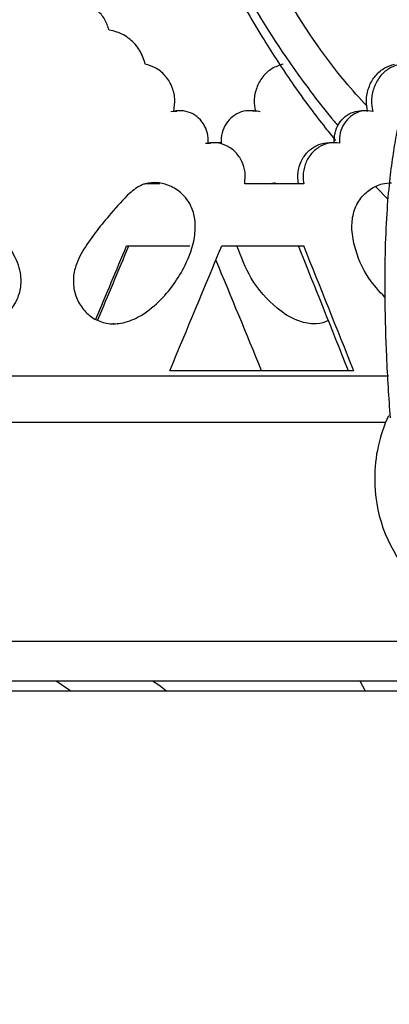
# Model space of a CAD drawing. Header units: millimetres. Extents: x 65 to 121, y 64 to 185.
# Tile 109 of 175: x 86.29 to 87.68, y 124.23 to 127.94. Entities that reach past the tile are written whole.
import ezdxf

# ---------------------------------------------------------------- set-up
doc = ezdxf.new("R2010")
doc.units = ezdxf.units.MM
doc.styles.add('SLDTEXTSTYLE0', font='TXT', dxfattribs={"width": 0.75})
doc.dimstyles.new('SLDDIMSTYLE0', dxfattribs={"dimtxt": 3.5, "dimasz": 3.302, "dimexe": 0, "dimexo": 0.0625, "dimgap": 0.875, "dimtad": 1, "dimdec": 0, "dimlfac": 20, "dimrnd": 1e-09, "dimzin": 12, "dimdsep": 46, "dimtxsty": 'SLDTEXTSTYLE0', "dimsah": 1, "dimcen": 0.09, "dimadec": 0, "dimazin": 3, "dimtfac": 1, "dimtdec": 0, "dimtofl": 0, "dimtmove": 0, "dimatfit": 3, "dimfxl": 0, "dimfrac": 2, "dimtolj": 1, "dimtzin": 12, "dimarcsym": 0})
doc.dimstyles.new('SLDDIMSTYLE1', dxfattribs={"dimtxt": 3.5, "dimasz": 3.302, "dimexe": 0, "dimexo": 0.0625, "dimgap": 0.875, "dimtad": 1, "dimdec": 0, "dimlfac": 20, "dimrnd": 1e-09, "dimzin": 12, "dimdsep": 46, "dimtxsty": 'SLDTEXTSTYLE0', "dimsah": 1, "dimcen": 0.09, "dimadec": 0, "dimazin": 3, "dimtfac": 1, "dimtdec": 0, "dimtmove": 0, "dimatfit": 0, "dimfxl": 0, "dimfrac": 2, "dimtolj": 1, "dimtzin": 12, "dimarcsym": 0})

# ---------------------------------------------------------------- blocks, each defined once
blk = doc.blocks.new('_D')
at = {"color": 7, "linetype": 'Continuous', "lineweight": 18}
for p, q in [((87.9732, 185.0116), (121.2937, 185.0116)), ((120.2937, 185.0116), (120.2937, 118.6561)), ((85.3725, 118.6561), (121.2937, 118.6561))]:
    blk.add_line(p, q, dxfattribs=at)
for points in [[(120.2937, 185.0116), (119.7857, 181.7096), (120.8017, 181.7096)], [(120.2937, 118.6561), (120.8017, 121.9581), (119.7857, 121.9581)]]:
    blk.add_solid(points, dxfattribs=at)
at = {"color": 7, "linetype": 'Continuous', "lineweight": 18, "insert": (115.782, 153.7638), "char_height": 3.5, "attachment_point": 1, "rotation": 90, "style": 'SLDTEXTSTYLE0'}
blk.add_mtext('1327', dxfattribs=at)
blk = doc.blocks.new('_D_1')
at = {"color": 7, "linetype": 'Continuous', "lineweight": 18}
for p, q in [((86.2605, 139.3984), (111.3595, 139.3984)), ((110.3595, 139.3984), (110.3595, 118.6561)), ((85.3725, 118.6561), (111.3595, 118.6561))]:
    blk.add_line(p, q, dxfattribs=at)
for points in [[(110.3595, 139.3984), (109.8515, 136.0964), (110.8675, 136.0964)], [(110.3595, 118.6561), (110.8675, 121.9581), (109.8515, 121.9581)]]:
    blk.add_solid(points, dxfattribs=at)
at = {"color": 7, "linetype": 'Continuous', "lineweight": 18, "insert": (105.8477, 126.8513), "char_height": 3.5, "attachment_point": 1, "rotation": 90, "style": 'SLDTEXTSTYLE0'}
blk.add_mtext('415', dxfattribs=at)

msp = doc.modelspace()

# ---------------------------------------------------------------- linework, layer by layer
at = {"color": 7, "linetype": 'Continuous', "lineweight": 25}
for p, q in [((86.85775, 127.59569), (86.88095, 127.59686)), ((86.89169, 127.59835), (86.88089, 127.59835)), ((87.17124, 127.59835), (87.15371, 127.59835)), ((87.59659, 127.59835), (87.57687, 127.59835)), ((86.98797, 127.47594), (87.00683, 127.47568)), ((87.01766, 127.47752), (87.00685, 127.47752)), ((87.0463, 127.47752), (87.02875, 127.47752)), ((87.47492, 127.47752), (87.45518, 127.47752)), ((86.81604, 127.3228), (86.76165, 127.3228)), ((87.35863, 127.3228), (87.13637, 127.3228)), ((87.21766, 127.3228), (87.24986, 127.32594)), ((87.25163, 127.32611), (87.23928, 127.3228)), ((87.63105, 127.31124), (87.67645, 127.26455)), ((86.69107, 127.08851), (86.92901, 127.08851)), ((87.04958, 127.08851), (87.35863, 127.08851)), ((87.54711, 126.61757), (86.85367, 126.61757)), ((80.93066, 126.5978), (87.67864, 126.5978)), ((80.95224, 126.4228), (87.66758, 126.4228)), ((80.72136, 125.4478), (87.87426, 125.4478)), ((84.12064, 125.40983), (87.89338, 125.40983))]:
    msp.add_line(p, q, dxfattribs=at)
at = {"color": 1, "linetype": 'Continuous', "lineweight": 25}
for p, q in [((80.77609, 125.5978), (87.82367, 125.5978)), ((87.57028, 125.4478), (87.59003, 125.40983))]:
    msp.add_line(p, q, dxfattribs=at)
at = {"color": 1, "linetype": 'Continuous', "lineweight": 25, "flags": 128}
for points in [[(86.42577, 125.4478), (86.47648, 125.41234), (86.47931, 125.40983)], [(86.78843, 125.4478), (86.81315, 125.4327), (86.84198, 125.40983)]]:
    msp.add_lwpolyline(points, dxfattribs=at)
at = {"color": 7, "linetype": 'Continuous', "lineweight": 25}
for centre, radius, start, end in [((88.18501, 126.21251), 0.55848, 155.12427, 180.16947), ((88.1635, 126.20466), 0.537, 179.33828, 219.84119), ((84.62246, 128.60428), 7.69444, 278.917496, 335.470453)]:
    msp.add_arc(centre, radius, start, end, dxfattribs=at)
for centre, major_axis, ratio, start_param, end_param in [((84.37246, 125.29399), (7.34284, 17.05596), 0.0772121, 4.8347062, 4.8509682), ((84.37246, 125.29399), (7.38221, 17.14742), 0.0772121, 4.8340669, 4.8504043), ((84.37246, 129.6404), (6.78455, 17.10999), 0.1868414, 4.6092293, 4.6370489), ((84.37246, 125.29399), (-6.74837, 17.01874), 0.1868414, 4.7160742, 4.7437872), ((84.37246, 125.29399), (-6.78455, 17.10999), 0.1868414, 4.7156593, 4.7432233), ((84.37246, 129.6404), (-7.34284, 17.05596), 0.0772121, 4.5010885, 4.5259321)]:
    msp.add_ellipse(centre, major_axis=major_axis, ratio=ratio, start_param=start_param, end_param=end_param, dxfattribs=at)
for points, knots in [([(86.27227, 133.73456), (86.27285, 133.67178), (86.27412, 133.53214), (86.28062, 133.30707), (86.28922, 133.05465), (86.29998, 132.78693), (86.31231, 132.5124), (86.33198, 132.11796), (86.3607, 131.62247), (86.40184, 131.06404), (86.4479, 130.57619), (86.498, 130.15685), (86.55458, 129.78191), (86.61973, 129.43469), (86.69417, 129.11408), (86.77874, 128.81915), (86.8683, 128.5608), (86.96949, 128.31374), (87.08112, 128.08346), (87.19976, 127.87615), (87.2997, 127.72322), (87.37827, 127.61415), (87.43305, 127.54194), (87.46584, 127.50199), (87.47886, 127.48614)], [0, 0, 0, 0, 0.0288865, 0.0642487, 0.1035975, 0.1451097, 0.1875478, 0.2300626, 0.3268741, 0.415988, 0.487851, 0.552563, 0.6106208, 0.6627801, 0.7157813, 0.7629951, 0.805271, 0.8432665, 0.8880498, 0.9257518, 0.9565101, 0.9751882, 0.990151, 1, 1, 1, 1]), ([(86.28926, 133.73456), (86.29002, 133.66154), (86.29162, 133.50508), (86.29898, 133.26501), (86.30761, 133.01977), (86.31704, 132.78819), (86.32628, 132.58048), (86.33492, 132.40034), (86.35453, 132.01556), (86.38831, 131.44821), (86.45043, 130.69435), (86.52339, 130.08258), (86.60805, 129.58317), (86.6934, 129.19162), (86.80207, 128.8085), (86.93921, 128.43807), (87.10901, 128.08535), (87.2676, 127.82939), (87.39383, 127.6578), (87.45053, 127.58459), (87.48323, 127.5467), (87.48815, 127.541)], [0, 0, 0, 0, 0.0338367, 0.0725009, 0.1112961, 0.1475598, 0.1799221, 0.2076602, 0.2311528, 0.3585135, 0.4711201, 0.5819526, 0.6444098, 0.7067158, 0.768767, 0.8307678, 0.8926765, 0.9547515, 0.975479, 0.9963084, 1, 1, 1, 1]), ([(87.59756, 127.61495), (87.56957, 127.64563), (87.45289, 127.77349), (87.28016, 128.0385), (87.09426, 128.38965), (86.94842, 128.7585), (86.83163, 129.14158), (86.73476, 129.565), (86.65483, 130.03161), (86.5901, 130.54313), (86.54004, 131.07364), (86.50036, 131.61423), (86.46859, 132.15024), (86.44584, 132.61443), (86.43001, 132.99332), (86.42008, 133.27484), (86.41273, 133.51959), (86.41128, 133.66897), (86.41064, 133.73456)], [0, 0, 0, 0, 0.0207198, 0.086374, 0.1537056, 0.2126737, 0.27552, 0.3435112, 0.4175018, 0.4981531, 0.5855703, 0.667449, 0.7522979, 0.8372647, 0.8852687, 0.9300108, 0.9692672, 1, 1, 1, 1]), ([(87.83779, 127.92539), (87.80666, 127.96819), (87.73186, 128.07106), (87.63316, 128.24323), (87.54423, 128.41854), (87.48207, 128.55937), (87.44585, 128.64906), (87.42371, 128.70653), (87.40543, 128.75579), (87.38972, 128.7985), (87.38067, 128.82605), (87.37905, 128.83098)], [0, 0, 0, 0, 0.1597234, 0.3838326, 0.58728, 0.7382604, 0.8333555, 0.868686, 0.9166341, 0.9850703, 1, 1, 1, 1]), ([(88.28381, 127.95646), (88.26218, 127.97795), (88.22246, 128.01742), (88.16281, 128.04534), (88.11117, 128.0561), (88.06679, 128.05479), (88.02516, 128.04518), (87.97894, 128.02582), (87.92345, 127.98713), (87.86587, 127.92343), (87.81709, 127.84538), (87.78141, 127.76821), (87.75524, 127.69676), (87.73578, 127.63188), (87.71994, 127.56806), (87.70593, 127.50013), (87.69295, 127.42235), (87.68065, 127.32464), (87.67037, 127.20242), (87.6641, 127.05112), (87.66357, 126.87063), (87.6695, 126.66202), (87.67914, 126.51633), (87.68425, 126.43918)], [0, 0, 0, 0, 0.0562777, 0.1033616, 0.1410276, 0.1753613, 0.2016258, 0.23128, 0.2815366, 0.3369148, 0.3881716, 0.4347399, 0.4688137, 0.5008555, 0.5311219, 0.5596147, 0.5943182, 0.6350766, 0.6864204, 0.7486157, 0.8216231, 0.9055383, 1, 1, 1, 1]), ([(86.28948, 128.00681), (86.28798, 128.00683), (86.27163, 128.00704), (86.24017, 128.00108), (86.20084, 127.97789), (86.17091, 127.94364), (86.16158, 127.91556), (86.15712, 127.90213)], [0, 0, 0, 0, 0.02515233, 0.27398415, 0.52287619, 0.77182219, 1, 1, 1, 1]), ([(86.62468, 127.90213), (86.61992, 127.91645), (86.6103, 127.9454), (86.57952, 127.97969), (86.54027, 128.00206), (86.50992, 128.00713), (86.49461, 128.00682), (86.49403, 128.00681)], [0, 0, 0, 0, 0.2434962, 0.4923398, 0.741298, 0.9902927, 1, 1, 1, 1]), ([(86.76143, 127.77361), (86.75535, 127.7918), (86.74319, 127.82819), (86.70448, 127.87055), (86.66281, 127.89462), (86.63476, 127.90015), (86.62468, 127.90213)], [0, 0, 0, 0, 0.2807045, 0.5613994, 0.8423325, 1, 1, 1, 1]), ([(86.86855, 127.59569), (86.87092, 127.61176), (86.87568, 127.64389), (86.86323, 127.69189), (86.83755, 127.73258), (86.802, 127.76175), (86.7743, 127.76985), (86.76143, 127.77361)], [0, 0, 0, 0, 0.2052884, 0.4105762, 0.6159356, 0.8216658, 1, 1, 1, 1]), ([(87.28115, 127.77361), (87.26669, 127.76905), (87.23778, 127.75992), (87.20262, 127.72745), (87.17917, 127.68541), (87.16962, 127.63909), (87.17432, 127.60938), (87.17649, 127.59569)], [0, 0, 0, 0, 0.206215, 0.4124332, 0.6185228, 0.8242159, 1, 1, 1, 1]), ([(87.59904, 127.59569), (87.59676, 127.61175), (87.59222, 127.64389), (87.60413, 127.69189), (87.62863, 127.73258), (87.66245, 127.76175), (87.68864, 127.76985), (87.70081, 127.77361)], [0, 0, 0, 0, 0.2052836, 0.4105633, 0.6159172, 0.8216474, 1, 1, 1, 1]), ([(87.72051, 127.77361), (87.70646, 127.76905), (87.67836, 127.75992), (87.64418, 127.72745), (87.62136, 127.68541), (87.61207, 127.63909), (87.61665, 127.60938), (87.61876, 127.59569)], [0, 0, 0, 0, 0.2062104, 0.4124258, 0.6185097, 0.8242083, 1, 1, 1, 1]), ([(86.99878, 127.47594), (86.99849, 127.48878), (86.99792, 127.51446), (86.98197, 127.54983), (86.95675, 127.57787), (86.92396, 127.5953), (86.89308, 127.59997), (86.87484, 127.59679), (86.86855, 127.59569)], [0, 0, 0, 0, 0.180368, 0.3607308, 0.5413595, 0.7225765, 0.9042662, 1, 1, 1, 1]), ([(87.17649, 127.59569), (87.16457, 127.59721), (87.14074, 127.60026), (87.10569, 127.58834), (87.07615, 127.56553), (87.05549, 127.53334), (87.04706, 127.50174), (87.04747, 127.48245), (87.0476, 127.47594)], [0, 0, 0, 0, 0.1817743, 0.3635443, 0.5453653, 0.7268971, 0.9078613, 1, 1, 1, 1]), ([(87.17132, 127.59769), (87.17268, 127.59792), (87.18025, 127.59917), (87.18781, 127.59726), (87.19401, 127.59569)], [0, 0, 0, 0, 0.1791763, 1, 1, 1, 1]), ([(87.47355, 127.47594), (87.47383, 127.48878), (87.47438, 127.51444), (87.48986, 127.54989), (87.51427, 127.57764), (87.5447, 127.59545), (87.56664, 127.59698), (87.57695, 127.5977)], [0, 0, 0, 0, 0.20417462, 0.40833861, 0.61281035, 0.81795402, 1, 1, 1, 1]), ([(87.61876, 127.59569), (87.60716, 127.59721), (87.58398, 127.60026), (87.54986, 127.58834), (87.5211, 127.56553), (87.50098, 127.53334), (87.49277, 127.50175), (87.49316, 127.48245), (87.4933, 127.47594)], [0, 0, 0, 0, 0.1817694, 0.3635324, 0.545346, 0.7268735, 0.9078421, 1, 1, 1, 1]), ([(87.13637, 127.3228), (87.13774, 127.33726), (87.14048, 127.36616), (87.12738, 127.40828), (87.10297, 127.44356), (87.06873, 127.46809), (87.03219, 127.47893), (87.00867, 127.47683), (86.99878, 127.47594)], [0, 0, 0, 0, 0.1738906, 0.3477737, 0.5218733, 0.696768, 0.8724876, 1, 1, 1, 1]), ([(87.33884, 127.3228), (87.33749, 127.33726), (87.33479, 127.36617), (87.34772, 127.40825), (87.37176, 127.44365), (87.40537, 127.46775), (87.43496, 127.47794), (87.45168, 127.47685), (87.45515, 127.47662)], [0, 0, 0, 0, 0.1892921, 0.3785811, 0.5681073, 0.7585058, 0.9498147, 1, 1, 1, 1]), ([(87.4933, 127.47594), (87.47993, 127.47679), (87.4532, 127.47848), (87.41487, 127.46236), (87.38339, 127.43431), (87.36248, 127.39631), (87.3545, 127.35721), (87.35743, 127.33281), (87.35863, 127.3228)], [0, 0, 0, 0, 0.1761131, 0.3522249, 0.5283257, 0.7038896, 0.8785785, 1, 1, 1, 1]), ([(86.01716, 127.3228), (86.03604, 127.31306), (86.08858, 127.28594), (86.15311, 127.21041), (86.21598, 127.12991), (86.26953, 127.05516), (86.29558, 126.98548), (86.29259, 126.92007), (86.27198, 126.86776), (86.23611, 126.82535), (86.18921, 126.79917), (86.13351, 126.79112), (86.06473, 126.80572), (85.97472, 126.8605), (85.88882, 126.958), (85.83383, 127.06691), (85.81839, 127.15485), (85.82639, 127.21805), (85.85404, 127.26833), (85.89605, 127.30419), (85.94363, 127.32433), (85.98623, 127.32963), (86.00969, 127.32445), (86.01716, 127.3228)], [0, 0, 0, 0, 0.0416916, 0.1160014, 0.1906751, 0.2427697, 0.2955555, 0.3312246, 0.3668935, 0.4028961, 0.4380863, 0.4709655, 0.5129668, 0.5751803, 0.6753223, 0.7631584, 0.808529, 0.8462178, 0.8841571, 0.9171119, 0.9525431, 0.9848948, 1, 1, 1, 1]), ([(86.76139, 127.3228), (86.77691, 127.32523), (86.8078, 127.33005), (86.85622, 127.31582), (86.90167, 127.28748), (86.93546, 127.2422), (86.95214, 127.1839), (86.94848, 127.10516), (86.90775, 126.9943), (86.83331, 126.89048), (86.7448, 126.82086), (86.67517, 126.79421), (86.61524, 126.79313), (86.56522, 126.81229), (86.52582, 126.8476), (86.49895, 126.89375), (86.4873, 126.94805), (86.49513, 127.01263), (86.54255, 127.10441), (86.6183, 127.19453), (86.68922, 127.2781), (86.73577, 127.31376), (86.75726, 127.32135), (86.76139, 127.3228)], [0, 0, 0, 0, 0.0317262, 0.0631229, 0.1006685, 0.1385165, 0.1719265, 0.2165029, 0.2883023, 0.3991005, 0.4643146, 0.5113731, 0.5474989, 0.5838017, 0.6166104, 0.6506238, 0.6865982, 0.7221737, 0.7741536, 0.8852278, 0.9538019, 0.9911289, 1, 1, 1, 1]), ([(87.66455, 126.89448), (87.64318, 126.91755), (87.5924, 126.97236), (87.55217, 127.06728), (87.53751, 127.1548), (87.54497, 127.21803), (87.57049, 127.26845), (87.60921, 127.30379), (87.65, 127.32437), (87.67832, 127.32548), (87.69011, 127.32594)], [0, 0, 0, 0, 0.174181, 0.4139689, 0.537828, 0.6407162, 0.7442883, 0.8342535, 0.9309782, 1, 1, 1, 1]), ([(87.45125, 126.80774), (87.44796, 126.80565), (87.43124, 126.79503), (87.39037, 126.79221), (87.32624, 126.80521), (87.24146, 126.86091), (87.15759, 126.95678), (87.12282, 127.04668), (87.10665, 127.08851)], [0, 0, 0, 0, 0.0241784, 0.1230914, 0.2494491, 0.4366149, 0.7378899, 1, 1, 1, 1]), ([(86.63065, 126.79467), (86.63126, 126.79456), (86.63584, 126.79374), (86.64035, 126.79532), (86.64426, 126.79669)], [0, 0, 0, 0, 0.133283, 1, 1, 1, 1])]:
    msp.add_open_spline(points, degree=3, knots=knots, dxfattribs=at)

# ---------------------------------------------------------------- dimensions: what is measured, and where the dimension line sits
at = {"color": 7, "linetype": 'Continuous', "lineweight": 18}
for base, p1, dimstyle, picture, middle in [((120.2937, 118.65612), (86.97315, 185.01157), 'SLDDIMSTYLE0', '_D', (120.2937, 158.93601)), ((110.35947, 118.65612), (85.2605, 139.39842), 'SLDDIMSTYLE1', '_D_1', (110.35947, 130.73047))]:
    dim = msp.add_linear_dim(base=base, p1=p1, p2=(84.37246, 118.65612), angle=90, dimstyle=dimstyle, dxfattribs=at)
    dim.commit()
    dim.dimension.update_dxf_attribs({"geometry": picture, "text_midpoint": middle, "dimtype": 160})

doc.saveas('drawing.dxf')
